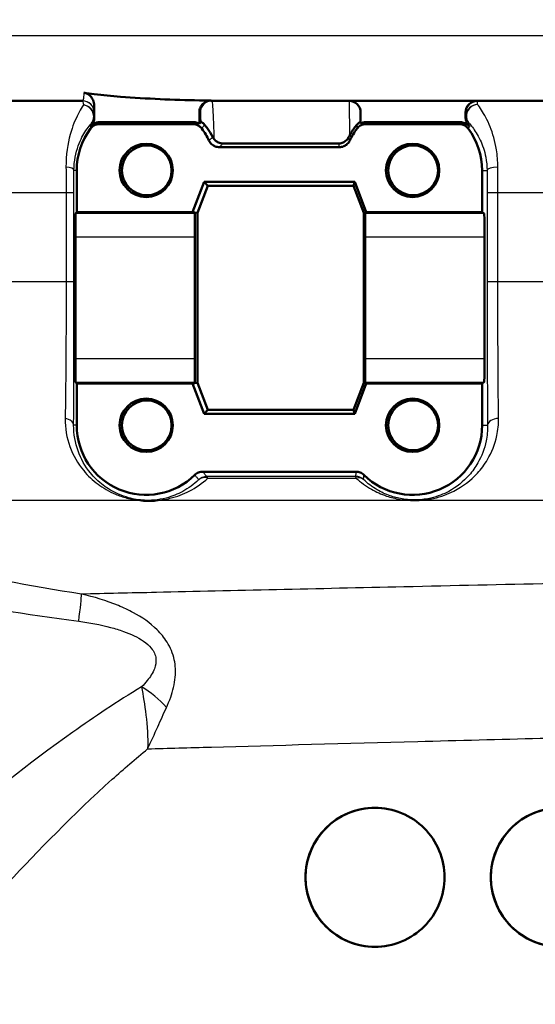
# Model space of a CAD drawing. Header units: millimetres. Extents: x 100 to 2000, y 93 to 2870.
# Tile 17 of 32: x 636 to 658, y 1497 to 1539. Entities that reach past the tile are written whole.
import ezdxf

# ---------------------------------------------------------------- set-up
doc = ezdxf.new("R2010")
doc.units = ezdxf.units.MM
doc.header["$LTSCALE"] = 10
for name, color, linetype, lineweight in [('Dimensions(ISO)', 7, 'Continuous', 25), ('Visible Edges(ISO)', 7, 'Continuous', 50), ('Visible Tangent Edges(ISO)', 7, 'Continuous', 25)]:
    doc.layers.add(name, color=color, linetype=linetype, lineweight=lineweight)
doc.styles.add('Text_3.5mm', font='arial.ttf', dxfattribs={"width": 0.9})
doc.dimstyles.new('KS-STANDARD', dxfattribs={"dimscale": 10, "dimtxt": 3.5, "dimasz": 2.5, "dimexe": 3.175, "dimexo": 0, "dimgap": 0.8, "dimtad": 1, "dimdec": 1, "dimrnd": 1e-08, "dimtxsty": 'Text_3.5mm', "dimcen": 0.09, "dimdle": 10, "dimclrd": 7, "dimclre": 7, "dimclrt": 7, "dimadec": 0, "dimazin": 2, "dimtfac": 0.714286, "dimtdec": 4, "dimtmove": 0, "dimatfit": 3, "dimfxl": 0, "dimtolj": 1, "dimlwd": 25, "dimlwe": 25, "dimarcsym": 0})

# ---------------------------------------------------------------- blocks, each defined once
blk = doc.blocks.new('*D7')
at = {"layer": 'Defpoints', "color": 0, "linetype": 'Continuous'}
for p in [(1000.524, 1726.844), (1100.692, 1726.844), (594.924, 1447.151)]:
    blk.add_point(p, dxfattribs=at)
at = {"layer": 'Dimensions(ISO)', "color": 7, "linetype": 'Continuous', "lineweight": 25}
for p, q in [((1000.524, 1726.844), (1132.442, 1726.844)), ((1100.692, 1472.151), (1100.692, 1701.844)), ((594.924, 1447.151), (1132.442, 1447.151))]:
    blk.add_line(p, q, dxfattribs=at)
at = {"layer": 'Dimensions(ISO)', "color": 7, "linetype": 'Continuous'}
for points in [[(1096.525, 1701.844), (1104.859, 1701.844), (1100.692, 1726.844)], [(1096.525, 1472.151), (1104.859, 1472.151), (1100.692, 1447.151)]]:
    blk.add_solid(points, dxfattribs=at)
at = {"layer": 'Dimensions(ISO)', "color": 7, "linetype": 'Continuous', "lineweight": 25, "insert": (1074.822, 1548.626), "char_height": 35, "attachment_point": 4, "rotation": 90, "style": 'Text_3.5mm'}
blk.add_mtext('\\A1;280', dxfattribs=at)

msp = doc.modelspace()

# ---------------------------------------------------------------- linework, layer by layer
at = {"layer": 'Visible Edges(ISO)'}
for p, q in [((638.23, 1535.651), (596.743, 1535.651)), ((710.624, 1535.651), (643.773, 1535.651)), ((638.731, 1534.914), (638.731, 1535.447)), ((643.271, 1534.671), (643.271, 1535.161)), ((650.231, 1535.151), (650.231, 1534.671)), ((654.764, 1535.151), (654.764, 1534.922)), ((643.039, 1534.728), (638.963, 1534.728)), ((642.975, 1534.651), (638.975, 1534.651)), ((654.539, 1534.728), (650.463, 1534.728)), ((654.475, 1534.651), (650.475, 1534.651)), ((649.312, 1533.651), (644.137, 1533.651)), ((637.975, 1532.651), (637.975, 1530.851)), ((655.474, 1530.851), (655.474, 1532.651)), ((642.975, 1530.851), (643.475, 1532.151)), ((643.641, 1531.99), (643.192, 1530.821)), ((643.475, 1532.151), (649.975, 1532.151)), ((643.475, 1532.151), (643.641, 1531.99)), ((649.92, 1531.99), (643.641, 1531.99)), ((649.975, 1532.151), (649.92, 1531.99)), ((650.369, 1530.821), (649.92, 1531.99)), ((649.975, 1532.151), (650.475, 1530.851)), ((637.93, 1530.784), (637.975, 1530.851)), ((637.975, 1530.851), (642.975, 1530.851)), ((642.975, 1530.851), (643.192, 1530.821)), ((643.066, 1530.784), (642.975, 1530.851)), ((643.192, 1530.821), (643.192, 1523.481)), ((650.475, 1530.851), (650.369, 1530.821)), ((650.369, 1523.481), (650.369, 1530.821)), ((650.475, 1530.851), (650.43, 1530.784)), ((650.475, 1530.851), (655.474, 1530.851)), ((655.474, 1530.851), (655.566, 1530.784)), ((637.925, 1524.519), (637.925, 1529.784)), ((643.077, 1524.519), (643.077, 1529.784)), ((650.425, 1529.784), (650.425, 1524.519)), ((655.577, 1529.784), (655.577, 1524.519)), ((637.975, 1523.451), (637.93, 1523.519)), ((637.975, 1523.451), (637.975, 1521.651)), ((642.975, 1523.451), (637.975, 1523.451)), ((642.975, 1523.451), (643.066, 1523.519)), ((642.975, 1523.451), (643.192, 1523.481)), ((643.475, 1522.151), (642.975, 1523.451)), ((643.192, 1523.481), (643.641, 1522.313)), ((649.92, 1522.313), (650.369, 1523.481)), ((650.475, 1523.451), (649.975, 1522.151)), ((650.475, 1523.451), (650.369, 1523.481)), ((650.43, 1523.519), (650.475, 1523.451)), ((655.474, 1523.451), (650.475, 1523.451)), ((655.566, 1523.519), (655.474, 1523.451)), ((655.474, 1521.651), (655.474, 1523.451)), ((643.475, 1522.151), (643.641, 1522.313)), ((649.975, 1522.151), (643.475, 1522.151)), ((643.641, 1522.313), (649.92, 1522.313)), ((649.975, 1522.151), (649.92, 1522.313)), ((643.424, 1519.651), (650.025, 1519.651))]:
    msp.add_line(p, q, dxfattribs=at)
msp.add_arc((652.475, 1521.651), 3, 225.5847, 0.0001, dxfattribs=at)
for centre, major_axis, ratio, start_param, end_param in [((649.731, 1535.151), (0.5, 0), 0.999997, 0, 1.570796), ((655.264, 1535.151), (0, 0.5), 0.999995, 0, 1.570796), ((640.975, 1532.651), (-1.8, -2.4), 0.999999, 4.712389, 5.355894), ((641.001, 1532.651), (-1.946, -2.383), 0.999999, 4.712389, 4.738822), ((640.975, 1532.651), (-1.286, 2.711), 0.999997, 4.712389, 4.912986), ((652.475, 1532.651), (-1.8, -2.4), 0.999999, 4.712389, 4.912986), ((652.475, 1532.651), (0, 3), 0.999995, 4.712389, 5.355894), ((652.501, 1532.651), (-1.882, 2.433), 0.999999, 4.712389, 4.741731), ((637.93, 1529.784), (0, -1), 0.005702, 3.150319, 4.712389), ((643.066, 1529.784), (0, 1), 0.011752, 4.712389, 6.274459), ((650.43, 1529.784), (0, -1), 0.005702, 3.150319, 4.712389), ((655.566, 1529.784), (0, 1), 0.011752, 4.712389, 6.274459), ((637.93, 1524.519), (0, -1), 0.005702, 4.712389, 6.274459), ((643.066, 1524.519), (0, 1), 0.011752, 3.150319, 4.712389), ((650.43, 1524.519), (0, -1), 0.005702, 4.712389, 6.274459), ((655.566, 1524.519), (0, 1), 0.011752, 3.150319, 4.712389), ((640.975, 1521.651), (0, -3), 0.999995, 4.712389, 7.058381), ((650.855, 1502.151), (-0.001, 3), 0.999995, 0, 3.140822), ((658.855, 1502.151), (-0.001, 3), 0.999995, 0, 3.140822)]:
    msp.add_ellipse(centre, major_axis=major_axis, ratio=ratio, start_param=start_param, end_param=end_param, dxfattribs=at)
for centre, major_axis in [((640.975, 1532.651), (0, 1.15)), ((641.001, 1532.651), (0, -1.074)), ((652.475, 1532.651), (0, 1.15)), ((652.501, 1532.651), (0, -1.074)), ((640.975, 1521.651), (0, 1.15)), ((641.001, 1521.651), (0, -1.074)), ((652.475, 1521.651), (0, 1.15)), ((652.501, 1521.651), (0, -1.074))]:
    msp.add_ellipse(centre, major_axis=major_axis, ratio=0.999995, dxfattribs=at)
for points in [[(638.291, 1535.997), (638.437, 1535.978), (638.584, 1535.959), (638.731, 1535.942)], [(643.271, 1535.671), (643.441, 1535.668), (643.61, 1535.665), (643.778, 1535.663)], [(638.695, 1534.728), (638.676, 1534.681), (638.65, 1534.637), (638.618, 1534.597)], [(643.271, 1534.671), (643.29, 1534.695), (643.309, 1534.72), (643.327, 1534.745)], [(650.225, 1534.738), (650.227, 1534.716), (650.229, 1534.693), (650.231, 1534.671)], [(643.848, 1534.086), (643.865, 1534.054), (643.886, 1534.022), (643.912, 1533.992)], [(649.715, 1534.081), (649.726, 1534.103), (649.738, 1534.125), (649.75, 1534.146)], [(644.295, 1533.814), (645.959, 1533.812), (647.633, 1533.81), (649.269, 1533.809)]]:
    msp.add_open_spline(points, degree=3, dxfattribs=at)
for points, knots in [([(638.731, 1535.447), (638.731, 1535.524), (638.716, 1535.601), (638.659, 1535.741), (638.618, 1535.805), (638.528, 1535.895), (638.485, 1535.927), (638.392, 1535.975), (638.342, 1535.99), (638.291, 1535.997)], [0, 0, 0, 0, 0.0231871, 0.0231871, 0.04554032, 0.04554032, 0.06149268, 0.06149268, 0.07706998, 0.07706998, 0.07706998, 0.07706998]), ([(638.731, 1535.942), (639.106, 1535.898), (639.484, 1535.861), (640.999, 1535.736), (642.149, 1535.693), (643.271, 1535.671)], [6.4511047, 6.4511047, 6.4511047, 6.4511047, 6.5576453, 6.5576453, 6.8757407, 6.8757407, 6.8757407, 6.8757407]), ([(643.778, 1535.663), (643.713, 1535.663), (643.648, 1535.652), (643.528, 1535.604), (643.472, 1535.569), (643.378, 1535.478), (643.341, 1535.425), (643.3, 1535.333), (643.289, 1535.299), (643.275, 1535.231), (643.271, 1535.196), (643.271, 1535.161)], [0, 0, 0, 0, 0.01946797, 0.01946797, 0.0389622, 0.0389622, 0.0585255, 0.0585255, 0.06903009, 0.06903009, 0.07953121, 0.07953121, 0.07953121, 0.07953121]), ([(638.695, 1534.728), (638.698, 1534.734), (638.7, 1534.74), (638.721, 1534.8), (638.731, 1534.856), (638.731, 1534.914)], [0.0152387, 0.0152387, 0.0152387, 0.0152387, 0.01716308, 0.01716308, 0.03432649, 0.03432649, 0.03432649, 0.03432649]), ([(654.764, 1534.922), (654.764, 1534.864), (654.774, 1534.807), (654.813, 1534.699), (654.842, 1534.649), (654.878, 1534.604)], [0, 0, 0, 0, 0.01723884, 0.01723884, 0.03447707, 0.03447707, 0.03447707, 0.03447707]), ([(638.568, 1534.534), (638.608, 1534.585), (638.657, 1534.628), (638.751, 1534.683), (638.792, 1534.699), (638.876, 1534.722), (638.92, 1534.728), (638.963, 1534.728)], [0, 0, 0, 0, 0.01953171, 0.01953171, 0.03262394, 0.03262394, 0.04571623, 0.04571623, 0.04571623, 0.04571623]), ([(638.575, 1534.451), (638.614, 1534.504), (638.663, 1534.547), (638.757, 1534.604), (638.798, 1534.622), (638.885, 1534.645), (638.93, 1534.651), (638.975, 1534.651)], [0, 0, 0, 0, 0.01953171, 0.01953171, 0.03299813, 0.03299813, 0.04646462, 0.04646462, 0.04646462, 0.04646462]), ([(642.975, 1534.651), (643.04, 1534.651), (643.104, 1534.639), (643.206, 1534.597), (643.245, 1534.574), (643.316, 1534.519), (643.348, 1534.487), (643.375, 1534.451)], [0, 0, 0, 0, 0.01953174, 0.01953174, 0.03299813, 0.03299813, 0.04646462, 0.04646462, 0.04646462, 0.04646462]), ([(643.039, 1534.728), (643.104, 1534.728), (643.168, 1534.715), (643.243, 1534.684), (643.257, 1534.678), (643.271, 1534.671)], [0, 0, 0, 0, 0.01953173, 0.01953173, 0.02420662, 0.02420662, 0.02420662, 0.02420662]), ([(643.327, 1534.745), (643.328, 1534.746), (643.343, 1534.741), (643.404, 1534.706), (643.451, 1534.673), (643.496, 1534.619)], [-0.08039205, -0.08039205, -0.08039205, -0.08039205, -0.04361171, -0.04361171, 0, 0, 0, 0]), ([(643.848, 1534.086), (643.773, 1534.231), (643.695, 1534.353), (643.576, 1534.52), (643.534, 1534.574), (643.496, 1534.619)], [0.01731323, 0.01731323, 0.01731323, 0.01731323, 0.07685476, 0.07685476, 0.11413301, 0.11413301, 0.11413301, 0.11413301]), ([(650.062, 1534.612), (650.054, 1534.603), (650.046, 1534.593), (649.997, 1534.531), (649.951, 1534.469), (649.852, 1534.323), (649.801, 1534.24), (649.75, 1534.146)], [0.08196013, 0.08196013, 0.08196013, 0.08196013, 0.08790757, 0.08790757, 0.11797484, 0.11797484, 0.14877962, 0.14877962, 0.14877962, 0.14877962]), ([(650.062, 1534.612), (650.104, 1534.665), (650.15, 1534.698), (650.21, 1534.734), (650.225, 1534.739), (650.225, 1534.738)], [-0.09147211, -0.09147211, -0.09147211, -0.09147211, -0.04296781, -0.04296781, 0, 0, 0, 0]), ([(650.075, 1534.451), (650.114, 1534.504), (650.162, 1534.547), (650.257, 1534.604), (650.298, 1534.622), (650.385, 1534.645), (650.43, 1534.651), (650.475, 1534.651)], [0, 0, 0, 0, 0.01953171, 0.01953171, 0.03299813, 0.03299813, 0.04646462, 0.04646462, 0.04646462, 0.04646462]), ([(650.231, 1534.671), (650.264, 1534.688), (650.298, 1534.701), (650.376, 1534.722), (650.42, 1534.728), (650.463, 1534.728)], [0.02154547, 0.02154547, 0.02154547, 0.02154547, 0.03262394, 0.03262394, 0.04571623, 0.04571623, 0.04571623, 0.04571623]), ([(654.475, 1534.651), (654.54, 1534.651), (654.604, 1534.639), (654.706, 1534.597), (654.745, 1534.574), (654.816, 1534.519), (654.848, 1534.487), (654.874, 1534.451)], [0, 0, 0, 0, 0.01953174, 0.01953174, 0.03299813, 0.03299813, 0.04646462, 0.04646462, 0.04646462, 0.04646462]), ([(654.539, 1534.728), (654.604, 1534.728), (654.668, 1534.715), (654.769, 1534.674), (654.807, 1534.652), (654.876, 1534.599), (654.908, 1534.568), (654.934, 1534.534)], [0, 0, 0, 0, 0.01953173, 0.01953173, 0.03262394, 0.03262394, 0.04571623, 0.04571623, 0.04571623, 0.04571623]), ([(643.912, 1533.992), (643.926, 1533.975), (643.942, 1533.959), (643.999, 1533.907), (644.046, 1533.877), (644.129, 1533.842), (644.162, 1533.831), (644.228, 1533.818), (644.261, 1533.814), (644.295, 1533.814)], [0.01292024, 0.01292024, 0.01292024, 0.01292024, 0.02025383, 0.02025383, 0.0374457, 0.0374457, 0.04762922, 0.04762922, 0.05786327, 0.05786327, 0.05786327, 0.05786327]), ([(649.269, 1533.809), (649.325, 1533.809), (649.38, 1533.818), (649.489, 1533.856), (649.541, 1533.885), (649.639, 1533.964), (649.683, 1534.019), (649.715, 1534.081)], [0, 0, 0, 0, 0.01697544, 0.01697544, 0.03581325, 0.03581325, 0.05894822, 0.05894822, 0.05894822, 0.05894822]), ([(643.685, 1533.937), (643.713, 1533.878), (643.752, 1533.825), (643.846, 1533.74), (643.899, 1533.707), (644.014, 1533.663), (644.075, 1533.651), (644.137, 1533.651)], [0, 0, 0, 0, 0.01953199, 0.01953199, 0.03804506, 0.03804506, 0.05655825, 0.05655825, 0.05655825, 0.05655825]), ([(649.312, 1533.651), (649.377, 1533.651), (649.442, 1533.664), (649.559, 1533.712), (649.611, 1533.746), (649.701, 1533.831), (649.738, 1533.881), (649.764, 1533.937)], [0, 0, 0, 0, 0.01953197, 0.01953197, 0.03804508, 0.03804508, 0.05655825, 0.05655825, 0.05655825, 0.05655825]), ([(643.424, 1519.651), (643.359, 1519.651), (643.295, 1519.639), (643.175, 1519.59), (643.12, 1519.554), (643.074, 1519.509)], [0, 0, 0, 0, 0.01943963, 0.01943963, 0.03887925, 0.03887925, 0.03887925, 0.03887925]), ([(650.375, 1519.509), (650.329, 1519.554), (650.274, 1519.59), (650.154, 1519.639), (650.09, 1519.651), (650.025, 1519.651)], [0, 0, 0, 0, 0.01943961, 0.01943961, 0.03887925, 0.03887925, 0.03887925, 0.03887925]), ([(641.404, 1518.404), (641.398, 1518.404), (641.393, 1518.403), (641.306, 1518.398), (641.222, 1518.395), (641.125, 1518.394), (641.114, 1518.394), (641.097, 1518.393), (641.091, 1518.393), (641.081, 1518.393), (641.077, 1518.393), (641.068, 1518.393), (641.064, 1518.394), (641.056, 1518.394), (641.051, 1518.394), (641.032, 1518.394), (641.019, 1518.394), (640.987, 1518.395), (640.968, 1518.395), (640.898, 1518.397), (640.845, 1518.4), (640.788, 1518.404), (640.783, 1518.404), (640.779, 1518.404)], [-0.0018221, -0.0018221, -0.0018221, -0.0018221, 0, 0, 0.02736164, 0.02736164, 0.03090209, 0.03090209, 0.0326875, 0.0326875, 0.03401797, 0.03401797, 0.03529555, 0.03529555, 0.03675783, 0.03675783, 0.04100984, 0.04100984, 0.046636, 0.046636, 0.06265161, 0.06265161, 0.06401652, 0.06401652, 0.06401652, 0.06401652]), ([(647.855, 1502.151), (647.855, 1502.529), (647.93, 1502.93), (648.234, 1503.665), (648.462, 1503.999), (648.989, 1504.532), (649.327, 1504.765), (650.068, 1505.075), (650.472, 1505.151), (651.227, 1505.151), (651.628, 1505.077), (652.368, 1504.771), (652.707, 1504.539), (653.24, 1504.005), (653.471, 1503.668), (653.776, 1502.93), (653.852, 1502.528), (653.852, 1501.775), (653.776, 1501.373), (653.471, 1500.635), (653.24, 1500.298), (652.707, 1499.763), (652.368, 1499.532), (651.628, 1499.226), (651.227, 1499.151), (650.472, 1499.151), (650.068, 1499.228), (649.327, 1499.538), (648.989, 1499.771), (648.462, 1500.304), (648.234, 1500.638), (647.93, 1501.373), (647.855, 1501.774), (647.855, 1502.151)], [0, 0, 0, 0, 0.113171, 0.113171, 0.226341, 0.226341, 0.342149, 0.342149, 0.457957, 0.457957, 0.57184, 0.57184, 0.685722, 0.685722, 0.798681, 0.798681, 0.911639, 0.911639, 1.024598, 1.024598, 1.137556, 1.137556, 1.251439, 1.251439, 1.365322, 1.365322, 1.481129, 1.481129, 1.596937, 1.596937, 1.710108, 1.710108, 1.823279, 1.823279, 1.823279, 1.823279]), ([(655.852, 1502.151), (655.852, 1502.528), (655.927, 1502.93), (656.233, 1503.668), (656.463, 1504.005), (656.997, 1504.539), (657.336, 1504.771), (658.077, 1505.077), (658.478, 1505.151), (659.233, 1505.151), (659.638, 1505.075), (660.38, 1504.765), (660.718, 1504.532), (661.247, 1503.999), (661.475, 1503.665), (661.779, 1502.93), (661.855, 1502.529), (661.855, 1501.774), (661.779, 1501.373), (661.475, 1500.638), (661.247, 1500.304), (660.718, 1499.771), (660.38, 1499.538), (659.638, 1499.228), (659.233, 1499.151), (658.478, 1499.151), (658.077, 1499.226), (657.336, 1499.532), (656.997, 1499.763), (656.463, 1500.298), (656.233, 1500.635), (655.927, 1501.373), (655.852, 1501.775), (655.852, 1502.151)], [0, 0, 0, 0, 0.112958, 0.112958, 0.225917, 0.225917, 0.3398, 0.3398, 0.453682, 0.453682, 0.56949, 0.56949, 0.685298, 0.685298, 0.798469, 0.798469, 0.911639, 0.911639, 1.02481, 1.02481, 1.137981, 1.137981, 1.253788, 1.253788, 1.369596, 1.369596, 1.483479, 1.483479, 1.597362, 1.597362, 1.71032, 1.71032, 1.823279, 1.823279, 1.823279, 1.823279])]:
    msp.add_open_spline(points, degree=3, knots=knots, dxfattribs=at)
at = {"layer": 'Visible Tangent Edges(ISO)'}
for p, q in [((713.424, 1538.451), (592.86, 1538.451)), ((638.725, 1535.151), (638.73, 1535.151)), ((643.273, 1535.151), (643.316, 1535.151)), ((650.226, 1535.151), (650.231, 1535.151)), ((654.764, 1535.151), (654.782, 1535.151)), ((637.975, 1532.651), (637.858, 1532.651)), ((655.474, 1532.651), (655.686, 1532.651)), ((637.519, 1531.686), (608.931, 1531.686)), ((637.857, 1527.841), (637.857, 1531.682)), ((655.688, 1531.682), (655.689, 1527.841)), ((700.368, 1531.686), (656.154, 1531.686)), ((656.154, 1527.845), (656.154, 1531.686)), ((643.066, 1530.784), (637.93, 1530.784)), ((655.566, 1530.784), (650.43, 1530.784)), ((637.925, 1529.784), (643.077, 1529.784)), ((650.425, 1529.784), (655.577, 1529.784)), ((637.519, 1527.845), (609.749, 1527.845)), ((700.334, 1527.845), (656.154, 1527.845)), ((643.077, 1524.519), (637.925, 1524.519)), ((655.577, 1524.519), (650.425, 1524.519)), ((637.93, 1523.519), (643.066, 1523.519)), ((650.43, 1523.519), (655.566, 1523.519)), ((637.975, 1521.651), (637.844, 1521.651)), ((655.474, 1521.651), (655.713, 1521.651)), ((640.779, 1518.404), (619.262, 1518.404)), ((693.37, 1518.404), (641.404, 1518.404))]:
    msp.add_line(p, q, dxfattribs=at)
for centre, start, end in [((638.225, 1535.151), 0, 90), ((638.23, 1535.151), 0, 90), ((649.726, 1535.151), 0, 90), ((638.224, 1534.995), 320.1126, 0.001)]:
    msp.add_arc(centre, 0.5, start, end, dxfattribs=at)
for centre, major_axis, ratio, start_param, end_param in [((643.773, 1535.151), (0, 0.5), 0.999977, 0, 1.570796), ((643.816, 1535.151), (0, 0.5), 0.999977, 0, 1.570796), ((655.282, 1535.151), (0, 0.5), 0.999995, 0, 1.570796), ((638.224, 1534.995), (0.5, -0.001), 0.958954, 0.002816, 1.487134), ((638.224, 1534.995), (0.378, -0.327), 0.940001, 0.018777, 2.165652), ((655.285, 1535.015), (-0.37, -0.336), 0.933634, 4.023496, 6.252404), ((655.285, 1535.015), (-0.5, -0.005), 0.961004, 4.715236, 6.272247), ((655.285, 1535.015), (-0.5, 0), 0.999914, 0, 0.707547), ((637.358, 1532.651), (0.5, -0.001), 0.301073, 0.005979, 1.255935), ((656.186, 1532.651), (-0.5, -0.002), 0.286529, 4.776438, 6.27092), ((637.357, 1531.682), (0.5, 0), 0.009244, 0.005702, 1.24012), ((656.188, 1531.682), (-0.5, 0), 0.008754, 4.780518, 6.271434), ((637.357, 1527.841), (0.5, 0), 0.009245, 0.005702, 1.239876), ((656.189, 1527.841), (-0.5, 0), 0.008754, 4.780574, 6.271434), ((637.344, 1521.651), (0.5, -0.002), 0.622483, 0.007286, 1.297675), ((656.213, 1521.651), (-0.5, -0.004), 0.599483, 4.764661, 6.268503), ((643.582, 1518.94), (0.365, 0.341), 0.999943, 0.819124, 1.570796), ((643.582, 1518.94), (-0.347, 0.36), 0.801285, 5.281643, 6.265146), ((643.582, 1518.94), (-0.001, 0.5), 0.221195, 5.740152, 6.274237), ((650.014, 1518.949), (0.5, 0), 0.999962, 0.818263, 1.570796), ((650.014, 1518.949), (0, 0.5), 0.068872, 5.739053, 6.274438), ((650.014, 1518.949), (0.344, 0.362), 0.73743, 0.009859, 0.87046), ((637.777, 1511.984), (0.388, 2.47), 0.043362, 5.233369, 6.022773), ((640.555, 1508.849), (1.867, -1.662), 0.544627, 1.34879, 1.916074)]:
    msp.add_ellipse(centre, major_axis=major_axis, ratio=ratio, start_param=start_param, end_param=end_param, dxfattribs=at)
for points in [[(638.225, 1535.651), (638.239, 1535.651), (638.253, 1535.591), (638.267, 1535.473)], [(643.773, 1535.651), (643.774, 1535.651), (643.776, 1535.655), (643.778, 1535.663)], [(638.724, 1534.995), (638.724, 1535.099), (638.724, 1535.151), (638.725, 1535.151)], [(643.271, 1535.161), (643.272, 1535.155), (643.272, 1535.151), (643.273, 1535.151)], [(643.327, 1534.799), (643.327, 1534.781), (643.327, 1534.763), (643.327, 1534.745)], [(650.225, 1534.738), (650.225, 1534.757), (650.225, 1534.775), (650.225, 1534.793)]]:
    msp.add_open_spline(points, degree=3, dxfattribs=at)
for points, knots in [([(638.291, 1535.997), (638.28, 1535.861), (638.268, 1535.764), (638.247, 1535.67), (638.239, 1535.651), (638.23, 1535.651)], [0.4043244, 0.4043244, 0.4043244, 0.4043244, 0.506013, 0.506013, 0.5741522, 0.5741522, 0.5741522, 0.5741522]), ([(643.912, 1533.992), (643.908, 1534.161), (643.904, 1534.32), (643.891, 1534.727), (643.882, 1534.954), (643.862, 1535.343), (643.85, 1535.491), (643.831, 1535.625), (643.823, 1535.651), (643.816, 1535.651)], [0.0467341, 0.0467341, 0.0467341, 0.0467341, 0.1014241, 0.1014241, 0.1983764, 0.1983764, 0.3099213, 0.3099213, 0.3796369, 0.3796369, 0.3796369, 0.3796369]), ([(649.726, 1535.651), (649.729, 1535.651), (649.731, 1535.603), (649.737, 1535.41), (649.739, 1535.269), (649.741, 1535.083), (649.744, 1534.918), (649.746, 1534.719), (649.748, 1534.385), (649.749, 1534.269), (649.75, 1534.146)], [0, 0, 0, 0, 0.0940227, 0.0940227, 0.1880455, 0.1880455, 0.1880455, 0.2718501, 0.2718501, 0.3126854, 0.3126854, 0.3126854, 0.3126854]), ([(655.279, 1535.495), (655.279, 1535.527), (655.279, 1535.554), (655.28, 1535.626), (655.281, 1535.651), (655.282, 1535.651)], [0.49025672, 0.49025672, 0.49025672, 0.49025672, 0.51997002, 0.51997002, 0.58785097, 0.58785097, 0.58785097, 0.58785097]), ([(638.267, 1535.473), (638.252, 1535.449), (638.235, 1535.422), (638.164, 1535.306), (638.101, 1535.198), (637.918, 1534.842), (637.795, 1534.554), (637.586, 1533.807), (637.507, 1533.329), (637.513, 1532.794)], [0.7094868, 0.7094868, 0.7094868, 0.7094868, 0.73403, 0.73403, 0.8095645, 0.8095645, 0.9451584, 0.9451584, 1.0922287, 1.0922287, 1.0922287, 1.0922287]), ([(638.73, 1535.151), (638.73, 1535.151), (638.73, 1535.174), (638.731, 1535.267), (638.731, 1535.344), (638.731, 1535.447)], [-0.5741522, -0.5741522, -0.5741522, -0.5741522, -0.506013, -0.506013, -0.429926, -0.429926, -0.429926, -0.429926]), ([(656.154, 1532.794), (656.154, 1533.053), (656.132, 1533.305), (656.036, 1533.913), (655.937, 1534.246), (655.705, 1534.825), (655.57, 1535.068), (655.386, 1535.351), (655.327, 1535.432), (655.279, 1535.495)], [0, 0, 0, 0, 0.0707833, 0.0707833, 0.1840365, 0.1840365, 0.3036037, 0.3036037, 0.3659372, 0.3659372, 0.3659372, 0.3659372]), ([(638.731, 1534.914), (638.731, 1534.919), (638.73, 1534.924), (638.73, 1534.929), (638.729, 1534.939), (638.728, 1534.949), (638.726, 1534.971), (638.725, 1534.983), (638.724, 1534.995)], [0.9252362, 0.9252362, 0.9252362, 0.9252362, 1.0917416, 1.0917416, 1.0917416, 1.4287561, 1.4287561, 1.8241899, 1.8241899, 1.8241899, 1.8241899]), ([(643.316, 1535.151), (643.318, 1535.151), (643.319, 1535.129), (643.323, 1535.025), (643.325, 1534.929), (643.327, 1534.799)], [-0.3796369, -0.3796369, -0.3796369, -0.3796369, -0.3099213, -0.3099213, -0.2198703, -0.2198703, -0.2198703, -0.2198703]), ([(650.225, 1534.793), (650.225, 1534.889), (650.225, 1534.966), (650.226, 1535.109), (650.226, 1535.151), (650.226, 1535.151)], [-0.1592133, -0.1592133, -0.1592133, -0.1592133, -0.0940227, -0.0940227, 0, 0, 0, 0]), ([(654.785, 1535.015), (654.78, 1534.993), (654.775, 1534.971), (654.768, 1534.94), (654.766, 1534.931), (654.764, 1534.922)], [0.3426626, 0.3426626, 0.3426626, 0.3426626, 0.8279198, 0.8279198, 1.0265279, 1.0265279, 1.0265279, 1.0265279]), ([(654.782, 1535.151), (654.783, 1535.151), (654.783, 1535.129), (654.784, 1535.066), (654.785, 1535.042), (654.785, 1535.015)], [-0.58785097, -0.58785097, -0.58785097, -0.58785097, -0.51997002, -0.51997002, -0.49025672, -0.49025672, -0.49025672, -0.49025672]), ([(637.858, 1532.651), (637.859, 1533.055), (637.938, 1533.417), (638.142, 1533.982), (638.262, 1534.199), (638.441, 1534.467), (638.503, 1534.549), (638.575, 1534.637), (638.592, 1534.656), (638.608, 1534.675)], [-1.0922287, -1.0922287, -1.0922287, -1.0922287, -0.9451584, -0.9451584, -0.8095645, -0.8095645, -0.73403, -0.73403, -0.7094868, -0.7094868, -0.7094868, -0.7094868]), ([(638.568, 1534.534), (638.569, 1534.52), (638.57, 1534.507), (638.571, 1534.494), (638.572, 1534.486), (638.572, 1534.478), (638.574, 1534.464), (638.574, 1534.458), (638.575, 1534.451)], [1.2217387, 1.2217387, 1.2217387, 1.2217387, 1.6498181, 1.6498181, 1.6498181, 1.8983053, 1.8983053, 2.0967802, 2.0967802, 2.0967802, 2.0967802]), ([(638.608, 1534.675), (638.609, 1534.663), (638.611, 1534.652), (638.614, 1534.631), (638.615, 1534.621), (638.616, 1534.612), (638.617, 1534.607), (638.618, 1534.602), (638.618, 1534.597)], [-1.8241899, -1.8241899, -1.8241899, -1.8241899, -1.4287561, -1.4287561, -1.0917416, -1.0917416, -1.0917416, -0.924991, -0.924991, -0.924991, -0.924991]), ([(638.975, 1534.651), (638.974, 1534.657), (638.973, 1534.663), (638.971, 1534.676), (638.97, 1534.683), (638.969, 1534.69), (638.967, 1534.703), (638.965, 1534.715), (638.963, 1534.728)], [-2.0967802, -2.0967802, -2.0967802, -2.0967802, -1.8983053, -1.8983053, -1.6498181, -1.6498181, -1.6498181, -1.2217387, -1.2217387, -1.2217387, -1.2217387]), ([(643.039, 1534.728), (643.028, 1534.715), (643.017, 1534.702), (642.996, 1534.677), (642.985, 1534.664), (642.975, 1534.651)], [-0.9250539, -0.9250539, -0.9250539, -0.9250539, -0.48688, -0.48688, -0.0500124, -0.0500124, -0.0500124, -0.0500124]), ([(643.375, 1534.451), (643.385, 1534.465), (643.395, 1534.479), (643.416, 1534.508), (643.427, 1534.524), (643.439, 1534.54), (643.45, 1534.555), (643.461, 1534.57), (643.48, 1534.596), (643.488, 1534.608), (643.496, 1534.619)], [0.050012, 0.050012, 0.050012, 0.050012, 0.48688, 0.48688, 0.986794, 0.986794, 0.986794, 1.474337, 1.474337, 1.83615, 1.83615, 1.83615, 1.83615]), ([(650.062, 1534.612), (650.063, 1534.6), (650.063, 1534.588), (650.065, 1534.563), (650.066, 1534.55), (650.067, 1534.536), (650.069, 1534.521), (650.07, 1534.506), (650.072, 1534.478), (650.073, 1534.465), (650.075, 1534.451)], [-1.7644, -1.7644, -1.7644, -1.7644, -1.379203, -1.379203, -0.951583, -0.951583, -0.951583, -0.475791, -0.475791, -0.050012, -0.050012, -0.050012, -0.050012]), ([(650.475, 1534.651), (650.473, 1534.664), (650.471, 1534.676), (650.467, 1534.702), (650.465, 1534.715), (650.463, 1534.728)], [0.0500124, 0.0500124, 0.0500124, 0.0500124, 0.4757914, 0.4757914, 0.9250539, 0.9250539, 0.9250539, 0.9250539]), ([(654.539, 1534.728), (654.528, 1534.715), (654.517, 1534.702), (654.496, 1534.677), (654.485, 1534.664), (654.475, 1534.651)], [-0.9250439, -0.9250439, -0.9250439, -0.9250439, -0.4866684, -0.4866684, -0.0500024, -0.0500024, -0.0500024, -0.0500024]), ([(654.874, 1534.451), (654.884, 1534.465), (654.894, 1534.479), (654.914, 1534.506), (654.924, 1534.52), (654.934, 1534.534)], [0.0500024, 0.0500024, 0.0500024, 0.0500024, 0.4866684, 0.4866684, 0.9250439, 0.9250439, 0.9250439, 0.9250439]), ([(654.878, 1534.604), (654.881, 1534.613), (654.883, 1534.621), (654.892, 1534.65), (654.899, 1534.67), (654.905, 1534.69)], [-1.0269643, -1.0269643, -1.0269643, -1.0269643, -0.8279198, -0.8279198, -0.3426626, -0.3426626, -0.3426626, -0.3426626]), ([(654.905, 1534.69), (654.948, 1534.642), (655.001, 1534.581), (655.164, 1534.368), (655.284, 1534.185), (655.491, 1533.748), (655.579, 1533.496), (655.666, 1533.037), (655.686, 1532.847), (655.686, 1532.651)], [-0.3659372, -0.3659372, -0.3659372, -0.3659372, -0.3036037, -0.3036037, -0.1840365, -0.1840365, -0.0707833, -0.0707833, 0, 0, 0, 0]), ([(643.848, 1534.086), (643.836, 1534.075), (643.824, 1534.064), (643.797, 1534.039), (643.782, 1534.026), (643.768, 1534.012), (643.753, 1533.999), (643.739, 1533.986), (643.711, 1533.961), (643.698, 1533.949), (643.685, 1533.937)], [0.068064, 0.068064, 0.068064, 0.068064, 0.493511, 0.493511, 0.987022, 0.987022, 0.987022, 1.480533, 1.480533, 1.924032, 1.924032, 1.924032, 1.924032]), ([(649.764, 1533.937), (649.76, 1533.949), (649.756, 1533.961), (649.747, 1533.986), (649.742, 1533.999), (649.738, 1534.012), (649.733, 1534.025), (649.729, 1534.039), (649.721, 1534.061), (649.718, 1534.071), (649.715, 1534.081)], [0.050014, 0.050014, 0.050014, 0.050014, 0.492048, 0.492048, 0.984096, 0.984096, 0.984096, 1.476144, 1.476144, 1.83328, 1.83328, 1.83328, 1.83328]), ([(644.137, 1533.651), (644.149, 1533.664), (644.162, 1533.677), (644.189, 1533.704), (644.203, 1533.719), (644.216, 1533.733), (644.23, 1533.748), (644.244, 1533.762), (644.27, 1533.789), (644.283, 1533.802), (644.295, 1533.814)], [-1.924032, -1.924032, -1.924032, -1.924032, -1.480533, -1.480533, -0.987022, -0.987022, -0.987022, -0.493511, -0.493511, -0.056323, -0.056323, -0.056323, -0.056323]), ([(649.269, 1533.809), (649.272, 1533.798), (649.275, 1533.787), (649.282, 1533.762), (649.285, 1533.747), (649.289, 1533.733), (649.293, 1533.719), (649.297, 1533.704), (649.305, 1533.677), (649.309, 1533.664), (649.312, 1533.651)], [-1.855414, -1.855414, -1.855414, -1.855414, -1.476144, -1.476144, -0.984096, -0.984096, -0.984096, -0.492048, -0.492048, -0.050014, -0.050014, -0.050014, -0.050014]), ([(637.513, 1532.794), (637.515, 1532.616), (637.517, 1532.433), (637.519, 1532.061), (637.519, 1531.873), (637.519, 1531.686)], [0, 0, 0, 0, 0.0490837, 0.0490837, 0.09816739, 0.09816739, 0.09816739, 0.09816739]), ([(656.154, 1531.686), (656.154, 1531.873), (656.154, 1532.061), (656.154, 1532.432), (656.154, 1532.615), (656.154, 1532.794)], [0, 0, 0, 0, 0.04902117, 0.04902117, 0.09804235, 0.09804235, 0.09804235, 0.09804235]), ([(637.857, 1531.682), (637.857, 1531.846), (637.857, 1532.01), (637.857, 1532.335), (637.858, 1532.495), (637.858, 1532.651)], [-0.09816739, -0.09816739, -0.09816739, -0.09816739, -0.0490837, -0.0490837, 0, 0, 0, 0]), ([(655.686, 1532.651), (655.687, 1532.495), (655.687, 1532.334), (655.688, 1532.009), (655.688, 1531.845), (655.688, 1531.682)], [-0.09804235, -0.09804235, -0.09804235, -0.09804235, -0.04902117, -0.04902117, 0, 0, 0, 0]), ([(637.519, 1531.686), (637.519, 1531.046), (637.519, 1530.406), (637.519, 1529.125), (637.519, 1528.485), (637.519, 1527.845)], [-0.3841436, -0.3841436, -0.3841436, -0.3841436, -0.1920718, -0.1920718, 0, 0, 0, 0]), ([(637.519, 1527.845), (637.519, 1526.769), (637.516, 1525.681), (637.502, 1523.694), (637.493, 1522.765), (637.48, 1521.951)], [0, 0, 0, 0, 0.3388213, 0.3388213, 0.6665445, 0.6665445, 0.6665445, 0.6665445]), ([(637.844, 1521.651), (637.848, 1522.506), (637.851, 1523.482), (637.856, 1525.568), (637.857, 1526.711), (637.857, 1527.841)], [-0.6665445, -0.6665445, -0.6665445, -0.6665445, -0.3388213, -0.3388213, 0, 0, 0, 0]), ([(655.689, 1527.841), (655.689, 1526.685), (655.691, 1525.518), (655.7, 1523.438), (655.706, 1522.492), (655.713, 1521.651)], [-0.6616352, -0.6616352, -0.6616352, -0.6616352, -0.3148945, -0.3148945, 0, 0, 0, 0]), ([(656.184, 1521.951), (656.175, 1522.751), (656.168, 1523.652), (656.158, 1525.633), (656.155, 1526.744), (656.154, 1527.845)], [0, 0, 0, 0, 0.3148945, 0.3148945, 0.6616352, 0.6616352, 0.6616352, 0.6616352]), ([(637.48, 1521.951), (637.474, 1521.528), (637.547, 1521.115), (637.821, 1520.353), (638.023, 1520.004), (638.459, 1519.478), (638.664, 1519.282), (639.119, 1518.945), (639.367, 1518.799), (639.803, 1518.616), (639.965, 1518.56), (640.336, 1518.462), (640.557, 1518.423), (640.779, 1518.404)], [0, 0, 0, 0, 0.1702552, 0.1702552, 0.3435829, 0.3435829, 0.4649713, 0.4649713, 0.581935, 0.581935, 0.6432396, 0.6432396, 0.7107573, 0.7107573, 0.7107573, 0.7107573]), ([(643.24, 1519.306), (643.034, 1519.106), (642.805, 1518.937), (642.339, 1518.683), (642.108, 1518.586), (641.678, 1518.474), (641.502, 1518.441), (641.176, 1518.414), (641.04, 1518.411), (640.666, 1518.429), (640.426, 1518.469), (640.063, 1518.568), (639.92, 1518.619), (639.535, 1518.786), (639.316, 1518.918), (638.912, 1519.226), (638.728, 1519.404), (638.339, 1519.883), (638.158, 1520.2), (637.91, 1520.892), (637.842, 1521.267), (637.844, 1521.651)], [-1.158794, -1.158794, -1.158794, -1.158794, -0.993235, -0.993235, -0.854889, -0.854889, -0.774453, -0.774453, -0.724928, -0.724928, -0.64324, -0.64324, -0.581935, -0.581935, -0.464971, -0.464971, -0.343583, -0.343583, -0.170255, -0.170255, 0, 0, 0, 0]), ([(650.031, 1519.376), (650.233, 1519.192), (650.456, 1519.03), (650.899, 1518.779), (651.114, 1518.681), (651.532, 1518.542), (651.726, 1518.491), (652.165, 1518.419), (652.419, 1518.4), (652.923, 1518.416), (653.167, 1518.45), (653.717, 1518.574), (653.999, 1518.684), (654.652, 1519.017), (654.985, 1519.274), (655.434, 1519.763), (655.58, 1519.958), (655.889, 1520.48), (656.03, 1520.826), (656.161, 1521.444), (656.187, 1521.694), (656.184, 1521.951)], [-1.14013, -1.14013, -1.14013, -1.14013, -1.016115, -1.016115, -0.91681, -0.91681, -0.843455, -0.843455, -0.768272, -0.768272, -0.690755, -0.690755, -0.565948, -0.565948, -0.372781, -0.372781, -0.262642, -0.262642, -0.101016, -0.101016, 0, 0, 0, 0]), ([(655.713, 1521.651), (655.716, 1521.419), (655.692, 1521.192), (655.578, 1520.631), (655.455, 1520.317), (655.185, 1519.842), (655.058, 1519.665), (654.666, 1519.22), (654.376, 1518.987), (653.809, 1518.683), (653.563, 1518.583), (653.085, 1518.47), (652.873, 1518.438), (652.435, 1518.424), (652.214, 1518.442), (651.833, 1518.507), (651.664, 1518.553), (651.3, 1518.681), (651.113, 1518.77), (650.726, 1518.998), (650.532, 1519.146), (650.356, 1519.313)], [0, 0, 0, 0, 0.101016, 0.101016, 0.262642, 0.262642, 0.372781, 0.372781, 0.565948, 0.565948, 0.690755, 0.690755, 0.768272, 0.768272, 0.843455, 0.843455, 0.91681, 0.91681, 1.016115, 1.016115, 1.14013, 1.14013, 1.14013, 1.14013]), ([(643.074, 1519.509), (643.087, 1519.493), (643.1, 1519.477), (643.128, 1519.444), (643.142, 1519.427), (643.156, 1519.409), (643.17, 1519.392), (643.184, 1519.375), (643.212, 1519.34), (643.226, 1519.323), (643.24, 1519.306)], [0.050002, 0.050002, 0.050002, 0.050002, 0.616906, 0.616906, 1.233813, 1.233813, 1.233813, 1.850719, 1.850719, 2.467625, 2.467625, 2.467625, 2.467625]), ([(643.582, 1519.44), (643.569, 1519.458), (643.555, 1519.476), (643.528, 1519.512), (643.515, 1519.53), (643.502, 1519.548), (643.488, 1519.566), (643.475, 1519.584), (643.449, 1519.618), (643.436, 1519.635), (643.424, 1519.651)], [-2.467625, -2.467625, -2.467625, -2.467625, -1.850719, -1.850719, -1.233813, -1.233813, -1.233813, -0.616906, -0.616906, -0.050002, -0.050002, -0.050002, -0.050002]), ([(650.025, 1519.651), (650.024, 1519.636), (650.023, 1519.62), (650.021, 1519.587), (650.02, 1519.569), (650.019, 1519.552), (650.018, 1519.535), (650.017, 1519.518), (650.016, 1519.483), (650.015, 1519.466), (650.014, 1519.449)], [-2.324996, -2.324996, -2.324996, -2.324996, -1.781249, -1.781249, -1.187499, -1.187499, -1.187499, -0.59375, -0.59375, 0, 0, 0, 0]), ([(650.356, 1519.313), (650.357, 1519.33), (650.359, 1519.347), (650.362, 1519.38), (650.363, 1519.397), (650.365, 1519.413), (650.367, 1519.43), (650.368, 1519.446), (650.372, 1519.478), (650.373, 1519.493), (650.375, 1519.509)], [0, 0, 0, 0, 0.59375, 0.59375, 1.187499, 1.187499, 1.187499, 1.781249, 1.781249, 2.324996, 2.324996, 2.324996, 2.324996]), ([(641.404, 1518.404), (641.627, 1518.423), (641.824, 1518.458), (642.317, 1518.579), (642.586, 1518.685), (643.129, 1518.964), (643.397, 1519.149), (643.638, 1519.369)], [0.7771053, 0.7771053, 0.7771053, 0.7771053, 0.8548895, 0.8548895, 0.9932353, 0.9932353, 1.1587939, 1.1587939, 1.1587939, 1.1587939]), ([(650.014, 1519.449), (649.473, 1519.448), (648.933, 1519.448), (647.855, 1519.447), (647.316, 1519.446), (646.78, 1519.446), (646.243, 1519.445), (645.708, 1519.444), (644.641, 1519.442), (644.11, 1519.441), (643.582, 1519.44)], [-0.6501218, -0.6501218, -0.6501218, -0.6501218, -0.4875914, -0.4875914, -0.3250609, -0.3250609, -0.3250609, -0.1625305, -0.1625305, 0, 0, 0, 0]), ([(643.638, 1519.369), (644.163, 1519.37), (644.691, 1519.371), (645.751, 1519.372), (646.283, 1519.373), (646.817, 1519.374), (647.35, 1519.374), (647.885, 1519.375), (648.957, 1519.376), (649.494, 1519.376), (650.031, 1519.376)], [0, 0, 0, 0, 0.1625305, 0.1625305, 0.3250609, 0.3250609, 0.3250609, 0.4875914, 0.4875914, 0.6501218, 0.6501218, 0.6501218, 0.6501218]), ([(638.18, 1514.366), (635.973, 1514.72), (633.767, 1515.138), (629.359, 1516.044), (627.157, 1516.533), (624.961, 1517.042), (623.057, 1517.483), (621.157, 1517.939), (619.262, 1518.404)], [-2.737166, -2.737166, -2.737166, -2.737166, -2.052875, -2.052875, -1.368583, -1.368583, -1.368583, -0.775478, -0.775478, -0.775478, -0.775478]), ([(619.057, 1516.582), (620.948, 1516.2), (622.845, 1515.822), (624.751, 1515.454), (626.95, 1515.029), (629.159, 1514.618), (633.596, 1513.853), (635.824, 1513.498), (638.063, 1513.199)], [0.775478, 0.775478, 0.775478, 0.775478, 1.368583, 1.368583, 1.368583, 2.052875, 2.052875, 2.737166, 2.737166, 2.737166, 2.737166]), ([(668.153, 1515.029), (667.029, 1515.006), (665.867, 1514.981), (664.678, 1514.955), (660.666, 1514.869), (656.337, 1514.775), (648.374, 1514.598), (644.722, 1514.516), (640.295, 1514.415), (639.213, 1514.39), (638.18, 1514.366)], [-19.885284, -19.885284, -19.885284, -19.885284, -19.479061, -19.479061, -19.479061, -18.108727, -18.108727, -16.901662, -16.901662, -16.492183, -16.492183, -16.492183, -16.492183]), ([(641.85, 1509.475), (641.916, 1509.619), (641.978, 1509.769), (642.128, 1510.195), (642.202, 1510.482), (642.25, 1511.027), (642.242, 1511.282), (642.132, 1511.8), (642.022, 1512.067), (641.754, 1512.494), (641.608, 1512.669), (641.141, 1513.132), (640.784, 1513.372), (640.211, 1513.683), (639.996, 1513.784), (639.256, 1514.091), (638.719, 1514.248), (638.18, 1514.366)], [0, 0, 0, 0, 0.0447405, 0.0447405, 0.122364, 0.122364, 0.1816578, 0.1816578, 0.2435005, 0.2435005, 0.2938805, 0.2938805, 0.3954283, 0.3954283, 0.4548341, 0.4548341, 0.5964953, 0.5964953, 0.5964953, 0.5964953]), ([(638.063, 1513.199), (638.527, 1513.137), (638.991, 1513.052), (639.629, 1512.882), (639.815, 1512.826), (640.306, 1512.65), (640.61, 1512.514), (640.99, 1512.248), (641.106, 1512.147), (641.306, 1511.899), (641.376, 1511.743), (641.411, 1511.439), (641.383, 1511.289), (641.26, 1510.967), (641.148, 1510.797), (640.942, 1510.543), (640.86, 1510.454), (640.775, 1510.368)], [-0.5964953, -0.5964953, -0.5964953, -0.5964953, -0.4548341, -0.4548341, -0.3954283, -0.3954283, -0.2938805, -0.2938805, -0.2435005, -0.2435005, -0.1816578, -0.1816578, -0.122364, -0.122364, -0.0447405, -0.0447405, 0, 0, 0, 0]), ([(640.775, 1510.368), (639.728, 1509.734), (638.741, 1509.072), (635.86, 1507.025), (634.13, 1505.633), (631.801, 1503.692), (631.036, 1503.035), (629.652, 1501.831), (629.058, 1501.303), (628.638, 1500.926)], [-3.543462, -3.543462, -3.543462, -3.543462, -3.121228, -3.121228, -2.241559, -2.241559, -1.735427, -1.735427, -1.176109, -1.176109, -1.176109, -1.176109]), ([(640.775, 1510.368), (640.843, 1509.999), (640.913, 1509.586), (641.019, 1508.683), (641.052, 1508.19), (641.039, 1507.695)], [0, 0, 0, 0, 0.0829902, 0.0829902, 0.1713568, 0.1713568, 0.1713568, 0.1713568]), ([(641.039, 1507.695), (641.193, 1508.014), (641.336, 1508.331), (641.602, 1508.927), (641.726, 1509.208), (641.85, 1509.475)], [-0.1713568, -0.1713568, -0.1713568, -0.1713568, -0.0829902, -0.0829902, 0, 0, 0, 0]), ([(641.039, 1507.695), (641.917, 1507.72), (642.837, 1507.745), (646.549, 1507.846), (649.593, 1507.929), (656.214, 1508.105), (659.806, 1508.199), (663.128, 1508.286), (663.748, 1508.302), (664.359, 1508.317), (664.959, 1508.333)], [16.484553, 16.484553, 16.484553, 16.484553, 16.901662, 16.901662, 18.108727, 18.108727, 19.479061, 19.479061, 19.479061, 19.734788, 19.734788, 19.734788, 19.734788]), ([(630.924, 1497.277), (630.925, 1497.283), (631.086, 1497.478), (631.761, 1498.27), (632.329, 1498.93), (633.618, 1500.385), (634.282, 1501.122), (636.307, 1503.296), (637.813, 1504.848), (640.005, 1506.822), (640.513, 1507.263), (641.039, 1507.695)], [0.557289, 0.557289, 0.557289, 0.557289, 1.097037, 1.097037, 1.735427, 1.735427, 2.241559, 2.241559, 3.121228, 3.121228, 3.375016, 3.375016, 3.375016, 3.375016])]:
    msp.add_open_spline(points, degree=3, knots=knots, dxfattribs=at)

# ---------------------------------------------------------------- dimensions: what is measured, and where the dimension line sits
at = {"layer": 'Dimensions(ISO)', "color": 7, "linetype": 'Continuous', "lineweight": 25}
dim = msp.add_linear_dim(base=(1100.692, 1726.844), p1=(594.924, 1447.151), p2=(1000.524, 1726.844), angle=90, dimstyle='KS-STANDARD', override={"dimgap": 0.8, "dimdec": 0, "dimtol": 0, "dimlim": 0, "dimtp": 0, "dimtm": 0, "dimtdec": 4, "dimtofl": 0, "dimatfit": 1}, dxfattribs=at)
dim.commit()
dim.dimension.update_dxf_attribs({"geometry": '*D7', "text_midpoint": (1100.692, 1583.639), "dimtype": 160})

doc.saveas('drawing.dxf')
